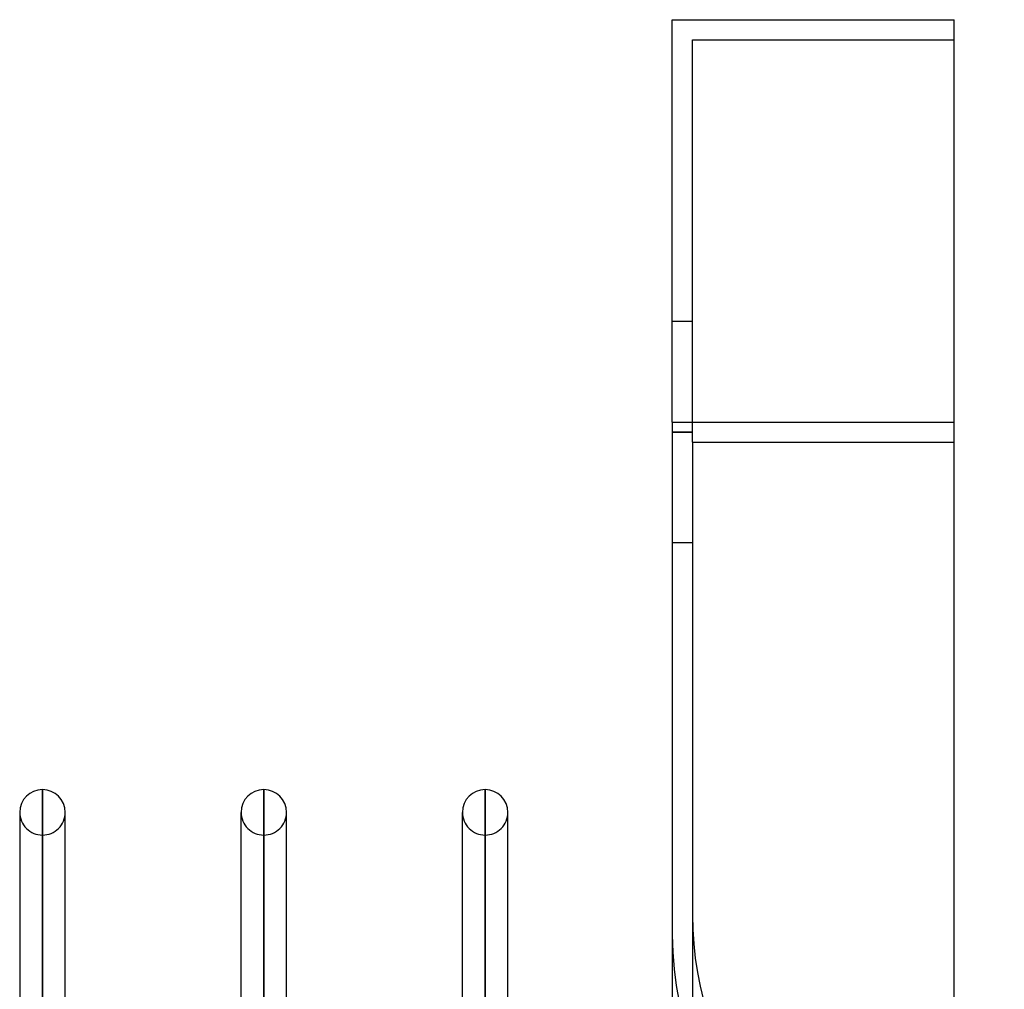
# Model space of a CAD drawing. Header units: millimetres. Extents: x -123 to 100, y -288 to 288.
# Tile 76 of 77: x -32 to 17, y 240 to 288. Entities that reach past the tile are written whole.
import ezdxf

# ---------------------------------------------------------------- set-up
doc = ezdxf.new("R2010")
doc.units = ezdxf.units.MM
doc.layers.add('MAIN-1', color=7, linetype='Continuous')
doc.layers.add('MAIN-2', color=7, linetype='Continuous')

msp = doc.modelspace()

# ---------------------------------------------------------------- linework, layer by layer
at = {"layer": 'MAIN-1'}
for p, q in [((0, 268), (0, 288)), ((0, 288), (14, 288)), ((14, 268), (14, 288)), ((0, 268), (0, -268)), ((0, 268), (14, 268)), ((14, -268), (14, 268)), ((-31.305, 249.73), (-31.305, 181.077)), ((-20.305, 249.73), (-20.305, 181.077)), ((-9.305, 249.73), (-9.305, 181.077)), ((-32.435, 248.6), (-32.435, 180.657)), ((-30.175, 181.077), (-30.175, 248.6)), ((-30.175, 248.32), (-30.175, 248.6)), ((-21.435, 181.077), (-21.435, 248.6)), ((-19.175, 181.077), (-19.175, 248.6)), ((-19.175, 248.32), (-19.175, 248.6)), ((-10.435, 181.077), (-10.435, 248.6)), ((-8.175, 181.077), (-8.175, 248.6)), ((-8.175, 248.32), (-8.175, 248.6))]:
    msp.add_line(p, q, dxfattribs=at)
for centre, start, end in [((-31.305, 248.6), 90, 179.9997), ((-31.305, 248.6), 0.0003, 90), ((-20.305, 248.6), 90, 179.9997), ((-20.305, 248.6), 0.0003, 90), ((-9.305, 248.6), 90, 179.9997), ((-9.305, 248.6), 0.0003, 90)]:
    msp.add_arc(centre, 1.13, start, end, dxfattribs=at)
at = {"layer": 'MAIN-2'}
for p, q in [((0, 288), (0, 288)), ((14, 288), (14, 288)), ((1, 287), (1, 287)), ((1, 267), (1, 287)), ((1, 287), (14, 287)), ((14, 287), (14, 287)), ((1, 273), (0, 273)), ((1, 273), (0, 273)), ((0, 268), (14, 268)), ((1, 267.5), (0, 267.5)), ((0, 267.5), (1, 267.5)), ((1, 267.5), (0, 267.5)), ((0, 267.5), (1, 267.5)), ((1, 267), (1, -267)), ((1, 267), (14, 267)), ((1, 267), (14, 267)), ((1, 262), (0, 262)), ((1, 262), (0, 262)), ((-31.305, 181.065), (-31.305, 249.73)), ((-20.305, 181.065), (-20.305, 249.73)), ((-9.305, 181.065), (-9.305, 249.73)), ((-32.435, 248.6), (-32.435, 248.32)), ((-21.435, 248.6), (-21.435, 248.32)), ((-10.435, 248.6), (-10.435, 248.32)), ((-31.305, 247.47), (-31.305, 179.559)), ((-20.305, 247.47), (-20.305, 179.367)), ((-9.305, 247.47), (-9.305, 179.367))]:
    msp.add_line(p, q, dxfattribs=at)
for centre, radius, start, end in [((-31.305, 248.6), 1.13, 179.9997, 270), ((-31.305, 248.6), 1.13, 270, 0.0003), ((-20.305, 248.6), 1.13, 179.9997, 270), ((-20.305, 248.6), 1.13, 270, 0.0003), ((-9.305, 248.6), 1.13, 179.9997, 270), ((-9.305, 248.6), 1.13, 270, 0.0003), ((17.5, 243.5), 16.5, 180, 257.7534), ((16.5, 242.5), 16.5, 180, 270)]:
    msp.add_arc(centre, radius, start, end, dxfattribs=at)

doc.saveas('drawing.dxf')
